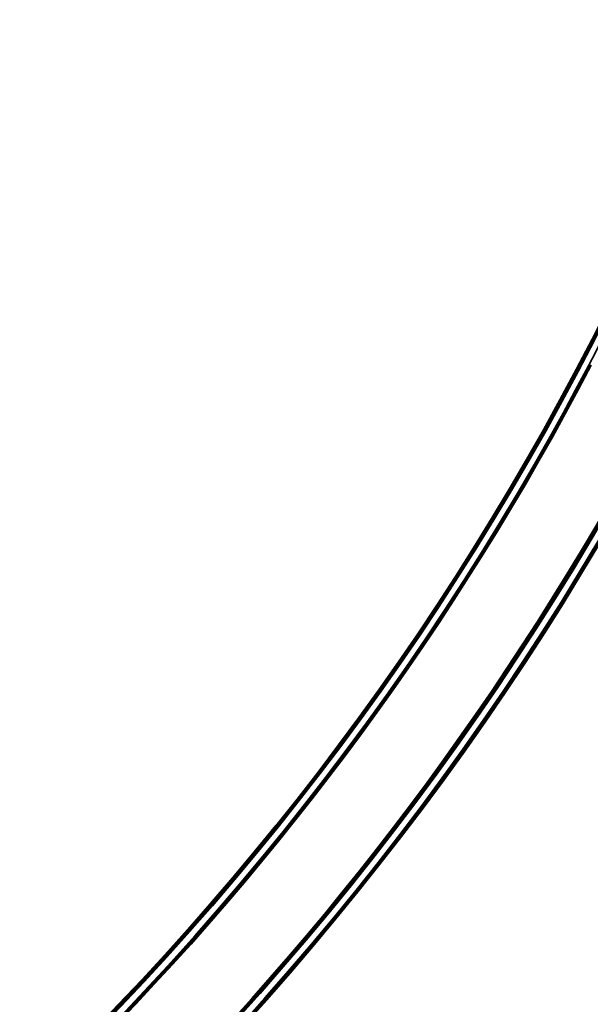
# Model space of a CAD drawing. Header units: millimetres. Extents: x -1503 to 2224, y -4278 to 2541.
# Tile 19 of 50: x 813 to 961, y -3786 to -3530. Entities that reach past the tile are written whole.
import ezdxf

# ---------------------------------------------------------------- set-up
doc = ezdxf.new("R2010")
doc.units = ezdxf.units.MM
doc.header["$LTSCALE"] = 0.75
doc.layers.add('Visible', color=7, linetype='Continuous', lineweight=70)
doc.layers.add('Visible Narrow', color=7, linetype='Continuous', lineweight=35)

msp = doc.modelspace()

# ---------------------------------------------------------------- linework, layer by layer
at = {"layer": 'Visible', "extrusion": (0, -5.969e-13, -1)}
for radius in [763.5, 736.5]:
    msp.add_circle((-305.85, -3277.76, -27.4), radius, dxfattribs=at)
at = {"layer": 'Visible'}
for radius, start, end in [(739.1, 297.54788, 332.45212), (760.9, 297.55838, 332.44162)]:
    msp.add_arc((305.85, -3277.76, 27.8), radius, start, end, dxfattribs=at)
at = {"layer": 'Visible', "extrusion": (0, -5.969e-13, -1)}
for centre, radius, start, end in [((-305.85, -3277.76, -27.6), 739, 207.58742, 242.41258), ((-961.52, -3619.29, -27.5), 1.02, 308.5242, 313.8146), ((-305.85, -3277.76, -27.6), 761, 207.53924, 242.46076)]:
    msp.add_arc(centre, radius, start, end, dxfattribs=at)
msp.add_ellipse((961.09, -3619.58, 27.5), major_axis=(-0.385, 0.599), ratio=0.700692, start_param=4.384229, end_param=4.397423, dxfattribs=at)
at = {"layer": 'Visible Narrow', "extrusion": (0, -5.969e-13, -1)}
for radius in [763, 761.3, 738.7, 737]:
    msp.add_circle((-305.85, -3277.76, -27.9), radius, dxfattribs=at)
at = {"layer": 'Visible Narrow'}
for centre, radius, start, end in [((305.85, -3277.76, 28.1), 739.4, 297.54803, 332.45197), ((961.52, -3619.29, 27.7), 0.814, 226.169, 228.7348), ((305.85, -3277.76, 28.1), 760.6, 297.55824, 332.44176)]:
    msp.add_arc(centre, radius, start, end, dxfattribs=at)
at = {"layer": 'Visible Narrow', "extrusion": (-0.721215, 0.692711, -3.864e-13)}
msp.add_arc((1945.05, 27.5, -3200.59), 0.2, 0, 90, dxfattribs=at)
at = {"layer": 'Visible Narrow'}
msp.add_ellipse((961.27, -3619.46, 27.7), major_axis=(-0.342, 0.537), ratio=0.794256, start_param=1.730313, end_param=1.868168, dxfattribs=at)

doc.saveas('drawing.dxf')
